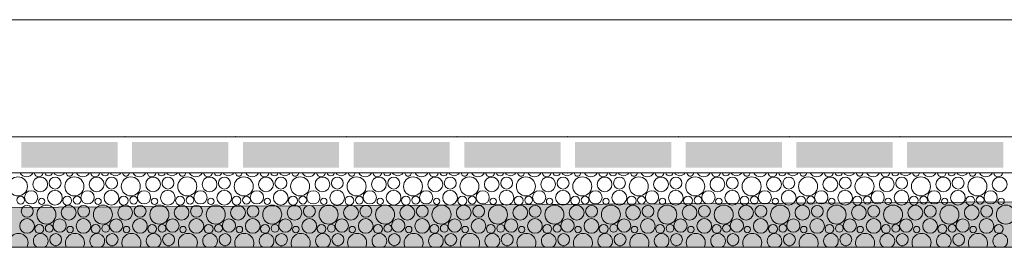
# Model space of a CAD drawing. Header units: millimetres. Extents: x -76432 to -27350, y -300 to 6935.
# Tile 39 of 75: x -52644 to -50740, y -300 to 140. Entities that reach past the tile are written whole.
import ezdxf

# ---------------------------------------------------------------- set-up
doc = ezdxf.new("R2010")
doc.units = ezdxf.units.MM
doc.header["$MEASUREMENT"] = 0
for name, color, linetype in [('Nouveau_Métal _ Bardage.Charp_Couv_Bard_Métal', 7, 'Continuous'), ('Nouveau_Terrain _ Original.Terrain', 7, 'Continuous'), ('Nouveau_VRD _ Voirie 3d.VRD', 7, 'Continuous')]:
    doc.layers.add(name, color=color, linetype=linetype)

# ---------------------------------------------------------------- blocks, each defined once
blk = doc.blocks.new('Élément de coupe_5')
at = {"layer": 'Nouveau_Métal _ Bardage.Charp_Couv_Bard_Métal', "color": 7, "linetype": 'Continuous', "lineweight": 15}
blk.add_line((-63879.282724, 140), (-33677.282724, 140), dxfattribs=at)
blk = doc.blocks.new('Élément de coupe_31')
at = {"layer": 'Nouveau_Terrain _ Original.Terrain', "linetype": 'Continuous', "lineweight": 15, "true_color": 0xf48e54}
h = blk.add_hatch(dxfattribs=at)
h.set_pattern_fill('Terre', color=33, style=0, pattern_type=2)
h.set_pattern_definition([(45, (0, 0), (-137.8858, 137.8858), []), (45, (-45.96, 45.96), (-275.7716, 275.7716), []), (45, (-91.92, 91.92), (-275.7716, 275.7716), []), (135, (-137.886, 137.886), (45.96194, 45.96194), [195, -195])])
h.paths.add_polyline_path([(-45278.9, -182.9), (-48767.2, -201.7), (-53028.5, -224.9), (-58189.7, -253), (-64406.4, -287.1), (-66736, -300), (-27349.9, -300), (-27349.9, -80.4), (-30347, -102.7), (-30687.3, -105.3), (-30979.5, -107.5), (-31257.5, -109.4), (-31550.9, -111.2), (-31862.7, -112.9), (-32189.1, -114.7), (-32526.1, -116.3), (-40248, -155.8), (-42464, -167.7)])
at = {"layer": 'Nouveau_Terrain _ Original.Terrain', "color": 7, "linetype": 'Continuous', "lineweight": 15, "flags": 128}
for points in [[(-27349.9, -80.4), (-30347, -102.7), (-30687.3, -105.3), (-30979.5, -107.5), (-31257.5, -109.4), (-31550.9, -111.2), (-31862.7, -112.9), (-32189.1, -114.7), (-32526.1, -116.3), (-40248, -155.8), (-42464, -167.7), (-45278.9, -182.9), (-48767.2, -201.7), (-53028.5, -224.9), (-58189.7, -253), (-64406.4, -287.1), (-66736, -300)], [(-27349.9, -300), (-28357.3, -300), (-28477.3, -300), (-28627.3, -300), (-28747.3, -300), (-29313.1, -300), (-64105.8, -300)]]:
    blk.add_lwpolyline(points, dxfattribs=at)
blk = doc.blocks.new('*X452')
at = {"layer": 'Nouveau_VRD _ Voirie 3d.VRD', "color": 33, "linetype": 'Continuous', "lineweight": 15, "true_color": 0xf48e54}
for centre, radius in [((-52647.3, -182.2), 18.4), ((-52604.2, -178.4), 14.3), ((-52575.4, -175.8), 11.5), ((-52538.2, -182.2), 18.4), ((-52495.1, -178.4), 14.3), ((-52466.3, -175.8), 11.5), ((-52429.1, -182.2), 18.4), ((-52386, -178.4), 14.3), ((-52357.2, -175.8), 11.5), ((-52319.9, -182.2), 18.4), ((-52276.9, -178.4), 14.3), ((-52248.1, -175.8), 11.5), ((-52210.8, -182.2), 18.4), ((-52167.8, -178.4), 14.3), ((-52138.9, -175.8), 11.5), ((-52101.7, -182.2), 18.4), ((-52058.6, -178.4), 14.3), ((-52029.8, -175.8), 11.5), ((-51992.6, -182.2), 18.4), ((-51949.5, -178.4), 14.3), ((-51920.7, -175.8), 11.5), ((-51883.5, -182.2), 18.4), ((-51840.4, -178.4), 14.3), ((-51811.6, -175.8), 11.5), ((-51774.4, -182.2), 18.4), ((-51731.3, -178.4), 14.3), ((-51702.5, -175.8), 11.5), ((-51665.3, -182.2), 18.4), ((-51622.2, -178.4), 14.3), ((-51593.4, -175.8), 11.5), ((-51556.2, -182.2), 18.4), ((-51513.1, -178.4), 14.3), ((-51484.3, -175.8), 11.5), ((-51447, -182.2), 18.4), ((-51404, -178.4), 14.3), ((-51375.2, -175.8), 11.5), ((-51337.9, -182.2), 18.4), ((-51294.9, -178.4), 14.3), ((-51266.1, -175.8), 11.5), ((-51228.8, -182.2), 18.4), ((-51185.7, -178.4), 14.3), ((-51156.9, -175.8), 11.5), ((-51119.7, -182.2), 18.4), ((-51076.6, -178.4), 14.3), ((-51047.8, -175.8), 11.5), ((-51010.6, -182.2), 18.4), ((-50967.5, -178.4), 14.3), ((-50938.7, -175.8), 11.5), ((-50901.5, -182.2), 18.4), ((-50858.4, -178.4), 14.3), ((-50829.6, -175.8), 11.5), ((-50792.4, -182.2), 18.4), ((-50749.3, -178.4), 14.3), ((-52575.7, -204.1), 14.2), ((-52466.6, -204.1), 14.2), ((-52357.5, -204.1), 14.2), ((-52248.4, -204.1), 14.2), ((-52139.3, -204.1), 14.2), ((-52030.1, -204.1), 14.2), ((-51921, -204.1), 14.2), ((-51811.9, -204.1), 14.2), ((-51702.8, -204.1), 14.2), ((-51593.7, -204.1), 14.2), ((-51484.6, -204.1), 14.2), ((-51375.5, -204.1), 14.2), ((-51266.4, -204.1), 14.2), ((-51157.2, -204.1), 14.2), ((-51048.1, -204.1), 14.2), ((-50939, -204.1), 14.2), ((-50829.9, -204.1), 14.2), ((-52642, -208.8), 7.52), ((-52621.7, -203.4), 12.8), ((-52601.5, -211.1), 6.2), ((-52552, -209.8), 8.58), ((-52532.8, -208.8), 7.52), ((-52512.6, -203.4), 12.8), ((-52492.4, -211.1), 6.2), ((-52442.9, -209.8), 8.58), ((-52423.7, -208.8), 7.52), ((-52403.5, -203.4), 12.8), ((-52383.3, -211.1), 6.2), ((-52333.8, -209.8), 8.58), ((-52314.6, -208.8), 7.52), ((-52294.4, -203.4), 12.8), ((-52274.2, -211.1), 6.2), ((-52224.7, -209.8), 8.58), ((-52205.5, -208.8), 7.52), ((-52185.3, -203.4), 12.8), ((-52165.1, -211.1), 6.2), ((-52115.5, -209.8), 8.58), ((-52096.4, -208.8), 7.52), ((-52076.2, -203.4), 12.8), ((-52056, -211.1), 6.2), ((-52006.4, -209.8), 8.58), ((-51987.3, -208.8), 7.52), ((-51967.1, -203.4), 12.8), ((-51946.9, -211.1), 6.2), ((-51897.3, -209.8), 8.58), ((-51878.2, -208.8), 7.52), ((-51858, -203.4), 12.8), ((-51837.7, -211.1), 6.2), ((-51788.2, -209.8), 8.58), ((-51769.1, -208.8), 7.52), ((-51748.8, -203.4), 12.8), ((-51728.6, -211.1), 6.2), ((-51679.1, -209.8), 8.58), ((-51659.9, -208.8), 7.52), ((-51639.7, -203.4), 12.8), ((-51619.5, -211.1), 6.2), ((-51570, -209.8), 8.58), ((-51550.8, -208.8), 7.52), ((-51530.6, -203.4), 12.8), ((-51510.4, -211.1), 6.2), ((-51460.9, -209.8), 8.58), ((-51441.7, -208.8), 7.52), ((-51421.5, -203.4), 12.8), ((-51401.3, -211.1), 6.2), ((-51351.8, -209.8), 8.58), ((-51332.6, -208.8), 7.52), ((-51312.4, -203.4), 12.8), ((-51292.2, -211.1), 6.2), ((-51242.6, -209.8), 8.58), ((-51223.5, -208.8), 7.52), ((-51203.3, -203.4), 12.8), ((-51183.1, -211.1), 6.2), ((-51133.5, -209.8), 8.58), ((-51114.4, -208.8), 7.52), ((-51094.2, -203.4), 12.8), ((-51074, -211.1), 6.2), ((-51024.4, -209.8), 8.58), ((-51005.3, -208.8), 7.52), ((-50985.1, -203.4), 12.8), ((-50964.9, -211.1), 6.2), ((-50915.3, -209.8), 8.58), ((-50896.2, -208.8), 7.52), ((-50876, -203.4), 12.8), ((-50855.7, -211.1), 6.2), ((-50806.2, -209.8), 8.58), ((-50787.1, -208.8), 7.52), ((-50766.8, -203.4), 12.8), ((-50746.6, -211.1), 6.2), ((-52629.4, -230.4), 11.5), ((-52592.2, -236.8), 18.4), ((-52549.1, -233), 14.3), ((-52520.3, -230.4), 11.5), ((-52483.1, -236.8), 18.4), ((-52440, -233), 14.3), ((-52411.2, -230.4), 11.5), ((-52373.9, -236.8), 18.4), ((-52330.9, -233), 14.3), ((-52302.1, -230.4), 11.5), ((-52264.8, -236.8), 18.4), ((-52221.8, -233), 14.3), ((-52192.9, -230.4), 11.5), ((-52155.7, -236.8), 18.4), ((-52112.6, -233), 14.3), ((-52083.8, -230.4), 11.5), ((-52046.6, -236.8), 18.4), ((-52003.5, -233), 14.3), ((-51974.7, -230.4), 11.5), ((-51937.5, -236.8), 18.4), ((-51894.4, -233), 14.3), ((-51865.6, -230.4), 11.5), ((-51828.4, -236.8), 18.4), ((-51785.3, -233), 14.3), ((-51756.5, -230.4), 11.5), ((-51719.3, -236.8), 18.4), ((-51676.2, -233), 14.3), ((-51647.4, -230.4), 11.5), ((-51610.2, -236.8), 18.4), ((-51567.1, -233), 14.3), ((-51538.3, -230.4), 11.5), ((-51501, -236.8), 18.4), ((-51458, -233), 14.3), ((-51429.2, -230.4), 11.5), ((-51391.9, -236.8), 18.4), ((-51348.9, -233), 14.3), ((-51320.1, -230.4), 11.5), ((-51282.8, -236.8), 18.4), ((-51239.7, -233), 14.3), ((-51210.9, -230.4), 11.5), ((-51173.7, -236.8), 18.4), ((-51130.6, -233), 14.3), ((-51101.8, -230.4), 11.5), ((-51064.6, -236.8), 18.4), ((-51021.5, -233), 14.3), ((-50992.7, -230.4), 11.5), ((-50955.5, -236.8), 18.4), ((-50912.4, -233), 14.3), ((-50883.6, -230.4), 11.5), ((-50846.4, -236.8), 18.4), ((-50803.3, -233), 14.3), ((-50774.5, -230.4), 11.5), ((-50737.3, -236.8), 18.4), ((-52629.7, -258.7), 14.2), ((-52566.6, -258), 12.8), ((-52520.6, -258.7), 14.2), ((-52457.5, -258), 12.8), ((-52411.5, -258.7), 14.2), ((-52348.4, -258), 12.8), ((-52302.4, -258.7), 14.2), ((-52239.3, -258), 12.8), ((-52193.3, -258.7), 14.2), ((-52130.2, -258), 12.8), ((-52084.1, -258.7), 14.2), ((-52021.1, -258), 12.8), ((-51975, -258.7), 14.2), ((-51912, -258), 12.8), ((-51865.9, -258.7), 14.2), ((-51802.8, -258), 12.8), ((-51756.8, -258.7), 14.2), ((-51693.7, -258), 12.8), ((-51647.7, -258.7), 14.2), ((-51584.6, -258), 12.8), ((-51538.6, -258.7), 14.2), ((-51475.5, -258), 12.8), ((-51429.5, -258.7), 14.2), ((-51366.4, -258), 12.8), ((-51320.4, -258.7), 14.2), ((-51257.3, -258), 12.8), ((-51211.2, -258.7), 14.2), ((-51148.2, -258), 12.8), ((-51102.1, -258.7), 14.2), ((-51039.1, -258), 12.8), ((-50993, -258.7), 14.2), ((-50930, -258), 12.8), ((-50883.9, -258.7), 14.2), ((-50820.8, -258), 12.8), ((-50774.8, -258.7), 14.2), ((-52606, -264.4), 8.58), ((-52586.8, -263.4), 7.52), ((-52546.4, -265.7), 6.2), ((-52496.9, -264.4), 8.58), ((-52477.7, -263.4), 7.52), ((-52437.3, -265.7), 6.2), ((-52387.8, -264.4), 8.58), ((-52368.6, -263.4), 7.52), ((-52328.2, -265.7), 6.2), ((-52278.7, -264.4), 8.58), ((-52259.5, -263.4), 7.52), ((-52219.1, -265.7), 6.2), ((-52169.5, -264.4), 8.58), ((-52150.4, -263.4), 7.52), ((-52110, -265.7), 6.2), ((-52060.4, -264.4), 8.58), ((-52041.3, -263.4), 7.52), ((-52000.9, -265.7), 6.2), ((-51951.3, -264.4), 8.58), ((-51932.2, -263.4), 7.52), ((-51891.7, -265.7), 6.2), ((-51842.2, -264.4), 8.58), ((-51823.1, -263.4), 7.52), ((-51782.6, -265.7), 6.2), ((-51733.1, -264.4), 8.58), ((-51713.9, -263.4), 7.52), ((-51673.5, -265.7), 6.2), ((-51624, -264.4), 8.58), ((-51604.8, -263.4), 7.52), ((-51564.4, -265.7), 6.2), ((-51514.9, -264.4), 8.58), ((-51495.7, -263.4), 7.52), ((-51455.3, -265.7), 6.2), ((-51405.8, -264.4), 8.58), ((-51386.6, -263.4), 7.52), ((-51346.2, -265.7), 6.2), ((-51296.6, -264.4), 8.58), ((-51277.5, -263.4), 7.52), ((-51237.1, -265.7), 6.2), ((-51187.5, -264.4), 8.58), ((-51168.4, -263.4), 7.52), ((-51128, -265.7), 6.2), ((-51078.4, -264.4), 8.58), ((-51059.3, -263.4), 7.52), ((-51018.9, -265.7), 6.2), ((-50969.3, -264.4), 8.58), ((-50950.2, -263.4), 7.52), ((-50909.7, -265.7), 6.2), ((-50860.2, -264.4), 8.58), ((-50841.1, -263.4), 7.52), ((-50800.6, -265.7), 6.2), ((-50751.1, -264.4), 8.58), ((-52574.3, -285), 11.5), ((-52465.2, -285), 11.5), ((-52356.1, -285), 11.5), ((-52246.9, -285), 11.5), ((-52137.8, -285), 11.5), ((-52028.7, -285), 11.5), ((-51919.6, -285), 11.5), ((-51810.5, -285), 11.5), ((-51701.4, -285), 11.5), ((-51592.3, -285), 11.5), ((-51483.2, -285), 11.5), ((-51374.1, -285), 11.5), ((-51264.9, -285), 11.5), ((-51155.8, -285), 11.5), ((-51046.7, -285), 11.5), ((-50937.6, -285), 11.5), ((-50828.5, -285), 11.5)]:
    blk.add_circle(centre, radius, dxfattribs=at)
for centre, radius, start, end in [((-52630.8, -149.5), 14.2, 208.6751, 331.3249), ((-52607.1, -155.2), 8.58, 187.2196, 352.7804), ((-52588, -154.2), 7.52, 196.5415, 343.4585), ((-52567.7, -148.8), 12.8, 215.763, 324.237), ((-52547.5, -156.5), 6.2, 178.4685, 1.5315), ((-52521.7, -149.5), 14.2, 208.6751, 331.3249), ((-52498, -155.2), 8.58, 187.2196, 352.7804), ((-52478.8, -154.2), 7.52, 196.5415, 343.4585), ((-52458.6, -148.8), 12.8, 215.763, 324.237), ((-52438.4, -156.5), 6.2, 178.4685, 1.5315), ((-52412.6, -149.5), 14.2, 208.6751, 331.3249), ((-52388.9, -155.2), 8.58, 187.2196, 352.7804), ((-52369.7, -154.2), 7.52, 196.5415, 343.4585), ((-52349.5, -148.8), 12.8, 215.763, 324.237), ((-52329.3, -156.5), 6.2, 178.4685, 1.5315), ((-52303.5, -149.5), 14.2, 208.6751, 331.3249), ((-52279.8, -155.2), 8.58, 187.2196, 352.7804), ((-52260.6, -154.2), 7.52, 196.5415, 343.4585), ((-52240.4, -148.8), 12.8, 215.763, 324.237), ((-52220.2, -156.5), 6.2, 178.4685, 1.5315), ((-52194.4, -149.5), 14.2, 208.6751, 331.3249), ((-52170.7, -155.2), 8.58, 187.2196, 352.7804), ((-52151.5, -154.2), 7.52, 196.5415, 343.4585), ((-52131.3, -148.8), 12.8, 215.763, 324.237), ((-52111.1, -156.5), 6.2, 178.4685, 1.5315), ((-52085.3, -149.5), 14.2, 208.6751, 331.3249), ((-52061.5, -155.2), 8.58, 187.2196, 352.7804), ((-52042.4, -154.2), 7.52, 196.5415, 343.4585), ((-52022.2, -148.8), 12.8, 215.763, 324.237), ((-52002, -156.5), 6.2, 178.4685, 1.5315), ((-51976.1, -149.5), 14.2, 208.6751, 331.3249), ((-51952.4, -155.2), 8.58, 187.2196, 352.7804), ((-51933.3, -154.2), 7.52, 196.5415, 343.4585), ((-51913.1, -148.8), 12.8, 215.763, 324.237), ((-51892.9, -156.5), 6.2, 178.4685, 1.5315), ((-51867, -149.5), 14.2, 208.6751, 331.3249), ((-51843.3, -155.2), 8.58, 187.2196, 352.7804), ((-51824.2, -154.2), 7.52, 196.5415, 343.4585), ((-51804, -148.8), 12.8, 215.763, 324.237), ((-51783.7, -156.5), 6.2, 178.4685, 1.5315), ((-51757.9, -149.5), 14.2, 208.6751, 331.3249), ((-51734.2, -155.2), 8.58, 187.2196, 352.7804), ((-51715.1, -154.2), 7.52, 196.5415, 343.4585), ((-51694.8, -148.8), 12.8, 215.763, 324.237), ((-51674.6, -156.5), 6.2, 178.4685, 1.5315), ((-51648.8, -149.5), 14.2, 208.6751, 331.3249), ((-51625.1, -155.2), 8.58, 187.2196, 352.7804), ((-51605.9, -154.2), 7.52, 196.5415, 343.4585), ((-51585.7, -148.8), 12.8, 215.763, 324.237), ((-51565.5, -156.5), 6.2, 178.4685, 1.5315), ((-51539.7, -149.5), 14.2, 208.6751, 331.3249), ((-51516, -155.2), 8.58, 187.2196, 352.7804), ((-51496.8, -154.2), 7.52, 196.5415, 343.4585), ((-51476.6, -148.8), 12.8, 215.763, 324.237), ((-51456.4, -156.5), 6.2, 178.4685, 1.5315), ((-51430.6, -149.5), 14.2, 208.6751, 331.3249), ((-51406.9, -155.2), 8.58, 187.2196, 352.7804), ((-51387.7, -154.2), 7.52, 196.5415, 343.4585), ((-51367.5, -148.8), 12.8, 215.763, 324.237), ((-51347.3, -156.5), 6.2, 178.4685, 1.5315), ((-51321.5, -149.5), 14.2, 208.6751, 331.3249), ((-51297.8, -155.2), 8.58, 187.2196, 352.7804), ((-51278.6, -154.2), 7.52, 196.5415, 343.4585), ((-51258.4, -148.8), 12.8, 215.763, 324.237), ((-51238.2, -156.5), 6.2, 178.4685, 1.5315), ((-51212.4, -149.5), 14.2, 208.6751, 331.3249), ((-51188.6, -155.2), 8.58, 187.2196, 352.7804), ((-51169.5, -154.2), 7.52, 196.5415, 343.4585), ((-51149.3, -148.8), 12.8, 215.763, 324.237), ((-51129.1, -156.5), 6.2, 178.4685, 1.5315), ((-51103.2, -149.5), 14.2, 208.6751, 331.3249), ((-51079.5, -155.2), 8.58, 187.2196, 352.7804), ((-51060.4, -154.2), 7.52, 196.5415, 343.4585), ((-51040.2, -148.8), 12.8, 215.763, 324.237), ((-51020, -156.5), 6.2, 178.4685, 1.5315), ((-50994.1, -149.5), 14.2, 208.6751, 331.3249), ((-50970.4, -155.2), 8.58, 187.2196, 352.7804), ((-50951.3, -154.2), 7.52, 196.5415, 343.4585), ((-50931.1, -148.8), 12.8, 215.763, 324.237), ((-50910.9, -156.5), 6.2, 178.4685, 1.5315), ((-50885, -149.5), 14.2, 208.6751, 331.3249), ((-50861.3, -155.2), 8.58, 187.2196, 352.7804), ((-50842.2, -154.2), 7.52, 196.5415, 343.4585), ((-50822, -148.8), 12.8, 215.763, 324.237), ((-50801.7, -156.5), 6.2, 178.4685, 1.5315), ((-50775.9, -149.5), 14.2, 208.6751, 331.3249), ((-50752.2, -155.2), 8.58, 187.2196, 352.7804), ((-52646.2, -291.4), 18.4, 331.9273, 208.0727), ((-52603.1, -287.6), 14.3, 300.1222, 239.8778), ((-52537.1, -291.4), 18.4, 331.9273, 208.0727), ((-52494, -287.6), 14.3, 300.1222, 239.8778), ((-52427.9, -291.4), 18.4, 331.9273, 208.0727), ((-52384.9, -287.6), 14.3, 300.1222, 239.8778), ((-52318.8, -291.4), 18.4, 331.9273, 208.0727), ((-52275.8, -287.6), 14.3, 300.1222, 239.8778), ((-52209.7, -291.4), 18.4, 331.9273, 208.0727), ((-52166.6, -287.6), 14.3, 300.1222, 239.8778), ((-52100.6, -291.4), 18.4, 331.9273, 208.0727), ((-52057.5, -287.6), 14.3, 300.1222, 239.8778), ((-51991.5, -291.4), 18.4, 331.9273, 208.0727), ((-51948.4, -287.6), 14.3, 300.1222, 239.8778), ((-51882.4, -291.4), 18.4, 331.9273, 208.0727), ((-51839.3, -287.6), 14.3, 300.1222, 239.8778), ((-51773.3, -291.4), 18.4, 331.9273, 208.0727), ((-51730.2, -287.6), 14.3, 300.1222, 239.8778), ((-51664.2, -291.4), 18.4, 331.9273, 208.0727), ((-51621.1, -287.6), 14.3, 300.1222, 239.8778), ((-51555, -291.4), 18.4, 331.9273, 208.0727), ((-51512, -287.6), 14.3, 300.1222, 239.8778), ((-51445.9, -291.4), 18.4, 331.9273, 208.0727), ((-51402.9, -287.6), 14.3, 300.1222, 239.8778), ((-51336.8, -291.4), 18.4, 331.9273, 208.0727), ((-51293.7, -287.6), 14.3, 300.1222, 239.8778), ((-51227.7, -291.4), 18.4, 331.9273, 208.0727), ((-51184.6, -287.6), 14.3, 300.1222, 239.8778), ((-51118.6, -291.4), 18.4, 331.9273, 208.0727), ((-51075.5, -287.6), 14.3, 300.1222, 239.8778), ((-51009.5, -291.4), 18.4, 331.9273, 208.0727), ((-50966.4, -287.6), 14.3, 300.1222, 239.8778), ((-50900.4, -291.4), 18.4, 331.9273, 208.0727), ((-50857.3, -287.6), 14.3, 300.1222, 239.8778), ((-50791.3, -291.4), 18.4, 331.9273, 208.0727), ((-50748.2, -287.6), 14.3, 300.1222, 239.8778), ((-52620.6, -312.6), 12.8, 81.7675, 98.2325), ((-52574.6, -313.3), 14.2, 69.3886, 110.6114), ((-52511.5, -312.6), 12.8, 81.7675, 98.2325), ((-52465.5, -313.3), 14.2, 69.3886, 110.6114), ((-52402.4, -312.6), 12.8, 81.7675, 98.2325), ((-52356.4, -313.3), 14.2, 69.3886, 110.6114), ((-52293.3, -312.6), 12.8, 81.7675, 98.2325), ((-52247.3, -313.3), 14.2, 69.3886, 110.6114), ((-52184.2, -312.6), 12.8, 81.7675, 98.2325), ((-52138.1, -313.3), 14.2, 69.3886, 110.6114), ((-52075.1, -312.6), 12.8, 81.7675, 98.2325), ((-52029, -313.3), 14.2, 69.3886, 110.6114), ((-51966, -312.6), 12.8, 81.7675, 98.2325), ((-51919.9, -313.3), 14.2, 69.3886, 110.6114), ((-51856.8, -312.6), 12.8, 81.7675, 98.2325), ((-51810.8, -313.3), 14.2, 69.3886, 110.6114), ((-51747.7, -312.6), 12.8, 81.7675, 98.2325), ((-51701.7, -313.3), 14.2, 69.3886, 110.6114), ((-51638.6, -312.6), 12.8, 81.7675, 98.2325), ((-51592.6, -313.3), 14.2, 69.3886, 110.6114), ((-51529.5, -312.6), 12.8, 81.7675, 98.2325), ((-51483.5, -313.3), 14.2, 69.3886, 110.6114), ((-51420.4, -312.6), 12.8, 81.7675, 98.2325), ((-51374.4, -313.3), 14.2, 69.3886, 110.6114), ((-51311.3, -312.6), 12.8, 81.7675, 98.2325), ((-51265.2, -313.3), 14.2, 69.3886, 110.6114), ((-51202.2, -312.6), 12.8, 81.7675, 98.2325), ((-51156.1, -313.3), 14.2, 69.3886, 110.6114), ((-51093.1, -312.6), 12.8, 81.7675, 98.2325), ((-51047, -313.3), 14.2, 69.3886, 110.6114), ((-50984, -312.6), 12.8, 81.7675, 98.2325), ((-50937.9, -313.3), 14.2, 69.3886, 110.6114), ((-50874.8, -312.6), 12.8, 81.7675, 98.2325), ((-50828.8, -313.3), 14.2, 69.3886, 110.6114), ((-50765.7, -312.6), 12.8, 81.7675, 98.2325)]:
    blk.add_arc(centre, radius, start, end, dxfattribs=at)
blk = doc.blocks.new('*X453')
at = {"layer": 'Nouveau_VRD _ Voirie 3d.VRD', "linetype": 'Continuous', "lineweight": 15, "true_color": 0xb5b5b5}
for points in [[(-52640.5, -96.3), (-52640.5, -146.3), (-52454.5, -146.3), (-52454.5, -96.3)], [(-52426.5, -96.3), (-52426.5, -146.3), (-52240.4, -146.3), (-52240.4, -96.3)], [(-52212.4, -96.3), (-52212.4, -146.3), (-52026.4, -146.3), (-52026.4, -96.3)], [(-51998.4, -96.3), (-51998.4, -146.3), (-51812.4, -146.3), (-51812.4, -96.3)], [(-51784.4, -96.3), (-51784.4, -146.3), (-51598.3, -146.3), (-51598.3, -96.3)], [(-51570.3, -96.3), (-51570.3, -146.3), (-51384.3, -146.3), (-51384.3, -96.3)], [(-51356.3, -96.3), (-51356.3, -146.3), (-51170.2, -146.3), (-51170.2, -96.3)], [(-51142.2, -96.3), (-51142.2, -146.3), (-50956.2, -146.3), (-50956.2, -96.3)], [(-50928.2, -96.3), (-50928.2, -146.3), (-50742.1, -146.3), (-50742.1, -96.3)]]:
    blk.add_hatch(color=253, dxfattribs=at).paths.add_polyline_path(points)
at = {"layer": 'Nouveau_VRD _ Voirie 3d.VRD', "color": 253, "linetype": 'Continuous', "lineweight": 15, "true_color": 0xb5b5b5}
for p in [(-52440.5, -86.3), (-52226.4, -86.3), (-52012.4, -86.3), (-51798.4, -86.3), (-51584.3, -86.3), (-51370.3, -86.3), (-51156.2, -86.3), (-50942.2, -86.3), (-52440.5, -156.3), (-52226.4, -156.3), (-52012.4, -156.3), (-51798.4, -156.3), (-51584.3, -156.3), (-51370.3, -156.3), (-51156.2, -156.3), (-50942.2, -156.3)]:
    blk.add_point(p, dxfattribs=at)
blk = doc.blocks.new('Élément de coupe_449')
at = {"layer": 'Nouveau_VRD _ Voirie 3d.VRD', "color": 7, "linetype": 'Continuous', "lineweight": 15}
for p, q in [((-29313.1, -86.3), (-64106.1, -86.3)), ((-29313.1, -156.3), (-64106.2, -156.3))]:
    blk.add_line(p, q, dxfattribs=at)
at = {"layer": 'Nouveau_VRD _ Voirie 3d.VRD', "lineweight": 0}
for name in ['*X453', '*X452']:
    blk.add_blockref(name, (0, 0), dxfattribs=at)

msp = doc.modelspace()

# ---------------------------------------------------------------- block references
at = {"layer": 'Nouveau_Métal _ Bardage.Charp_Couv_Bard_Métal', "lineweight": 0}
msp.add_blockref('Élément de coupe_5', (0, 0), dxfattribs=at)
at = {"layer": 'Nouveau_Terrain _ Original.Terrain', "lineweight": 0}
msp.add_blockref('Élément de coupe_31', (0, 0), dxfattribs=at)
at = {"layer": 'Nouveau_VRD _ Voirie 3d.VRD', "lineweight": 0}
msp.add_blockref('Élément de coupe_449', (0, 0), dxfattribs=at)

doc.saveas('drawing.dxf')
